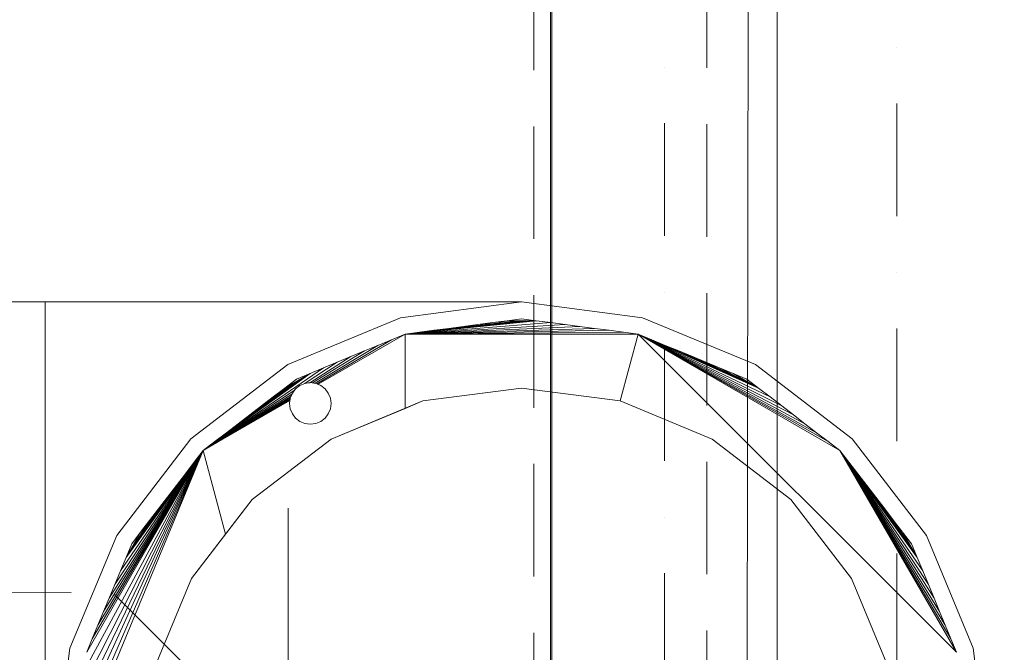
# Model space of a CAD drawing. Header units: metres. Extents: x -2 to 117, y -1 to 84.
# Tile 13 of 186: x 4.409 to 4.978, y 26.704 to 27.07. Entities that reach past the tile are written whole.
import ezdxf

# ---------------------------------------------------------------- set-up
doc = ezdxf.new("R2010")
doc.units = ezdxf.units.M
for name, color, linetype in [('KFP_Wand Aussen', 7, 'Continuous'), ('Neubau_KFP_Bemaßung 1_50', 7, 'Continuous'), ('Neubau_KFP_Dach', 7, 'Continuous'), ('Neubau_KFP_Geländer', 7, 'Continuous'), ('Neubau_KFP_Stahlbau', 7, 'Continuous')]:
    doc.layers.add(name, color=color, linetype=linetype)

# ---------------------------------------------------------------- blocks, each defined once
blk = doc.blocks.new('ITB_1002-ID-43-8-11635-220')
at = {"layer": 'Neubau_KFP_Bemaßung 1_50', "color": 251, "lineweight": 5, "true_color": 0x5a5d5a}
for p, q in [((-60.59766, -34.35567), (-60.59766, -34.20567)), ((-60.49766, -34.45567), (-60.69766, -34.25567))]:
    blk.add_line(p, q, dxfattribs=at)
at = {"layer": 'Neubau_KFP_Dach', "color": 251, "lineweight": 5, "true_color": 0x5a5d5a}
for p, q in [((-60.73787, -34.08639), (-60.88285, -34.08639)), ((-60.46284, -34.08639), (-60.73787, -34.08639)), ((-60.46284, -34.08639), (-60.73787, -34.08639)), ((-60.73787, -34.08639), (-60.73787, -34.62639)), ((-60.46284, -34.08639), (-60.53272, -34.09559)), ((-60.53272, -34.09559), (-60.46284, -34.08639)), ((-60.39296, -34.09559), (-60.46284, -34.08639)), ((-60.53272, -34.09559), (-60.59784, -34.12256)), ((-60.59784, -34.12256), (-60.53272, -34.09559)), ((-60.46284, -34.09619), (-60.47125, -34.0973)), ((-60.46284, -34.09619), (-60.47125, -34.0973)), ((-60.45443, -34.0973), (-60.46284, -34.09619)), ((-60.45443, -34.0973), (-60.46284, -34.09619)), ((-60.32784, -34.12256), (-60.39296, -34.09559)), ((-60.45443, -34.0973), (-60.53013, -34.10505)), ((-60.53013, -34.10505), (-60.45443, -34.0973)), ((-60.44602, -34.09841), (-60.53013, -34.10505)), ((-60.53013, -34.10505), (-60.44602, -34.09841)), ((-60.43761, -34.09951), (-60.53013, -34.10505)), ((-60.53013, -34.10505), (-60.43761, -34.09951)), ((-60.4292, -34.10062), (-60.53013, -34.10505)), ((-60.53013, -34.10505), (-60.4292, -34.10062)), ((-60.42078, -34.10173), (-60.53013, -34.10505)), ((-60.53013, -34.10505), (-60.42078, -34.10173)), ((-60.41237, -34.10284), (-60.53013, -34.10505)), ((-60.53013, -34.10505), (-60.41237, -34.10284)), ((-60.52172, -34.10394), (-60.45443, -34.0973)), ((-60.45443, -34.0973), (-60.52172, -34.10394)), ((-60.51331, -34.10284), (-60.52172, -34.10394)), ((-60.51331, -34.10284), (-60.52172, -34.10394)), ((-60.51331, -34.10284), (-60.45443, -34.0973)), ((-60.45443, -34.0973), (-60.51331, -34.10284)), ((-60.5049, -34.10173), (-60.51331, -34.10284)), ((-60.5049, -34.10173), (-60.51331, -34.10284)), ((-60.5049, -34.10173), (-60.45443, -34.0973)), ((-60.45443, -34.0973), (-60.5049, -34.10173)), ((-60.49649, -34.10062), (-60.5049, -34.10173)), ((-60.49649, -34.10062), (-60.5049, -34.10173)), ((-60.49649, -34.10062), (-60.45443, -34.0973)), ((-60.45443, -34.0973), (-60.49649, -34.10062)), ((-60.48808, -34.09951), (-60.49649, -34.10062)), ((-60.48808, -34.09951), (-60.49649, -34.10062)), ((-60.48808, -34.09951), (-60.45443, -34.0973)), ((-60.45443, -34.0973), (-60.48808, -34.09951)), ((-60.47967, -34.09841), (-60.48808, -34.09951)), ((-60.47967, -34.09841), (-60.48808, -34.09951)), ((-60.47125, -34.0973), (-60.47967, -34.09841)), ((-60.47125, -34.0973), (-60.47967, -34.09841)), ((-60.47967, -34.09841), (-60.45443, -34.0973)), ((-60.45443, -34.0973), (-60.47967, -34.09841)), ((-60.47125, -34.0973), (-60.45443, -34.0973)), ((-60.45443, -34.0973), (-60.47125, -34.0973)), ((-60.44602, -34.09841), (-60.45443, -34.0973)), ((-60.44602, -34.09841), (-60.45443, -34.0973)), ((-60.43761, -34.09951), (-60.44602, -34.09841)), ((-60.43761, -34.09951), (-60.44602, -34.09841)), ((-60.4292, -34.10062), (-60.43761, -34.09951)), ((-60.4292, -34.10062), (-60.43761, -34.09951)), ((-60.42078, -34.10173), (-60.4292, -34.10062)), ((-60.42078, -34.10173), (-60.4292, -34.10062)), ((-60.41237, -34.10284), (-60.42078, -34.10173)), ((-60.41237, -34.10284), (-60.42078, -34.10173)), ((-60.40396, -34.10394), (-60.41237, -34.10284)), ((-60.40396, -34.10394), (-60.41237, -34.10284)), ((-60.53797, -34.1083), (-60.58115, -34.13373)), ((-60.58115, -34.13373), (-60.53797, -34.1083)), ((-60.53013, -34.10505), (-60.58037, -34.13405)), ((-60.58037, -34.13405), (-60.53013, -34.10505)), ((-60.53797, -34.1083), (-60.54581, -34.11154)), ((-60.53797, -34.1083), (-60.54581, -34.11154)), ((-60.53013, -34.10505), (-60.53797, -34.1083)), ((-60.53013, -34.10505), (-60.53797, -34.1083)), ((-60.52172, -34.10394), (-60.53013, -34.10505)), ((-60.40396, -34.10394), (-60.53013, -34.10505)), ((-60.53013, -34.10505), (-60.40396, -34.10394)), ((-60.52172, -34.10394), (-60.53013, -34.10505)), ((-60.39555, -34.10505), (-60.53013, -34.10505)), ((-60.53013, -34.10505), (-60.53013, -34.14798)), ((-60.53013, -34.14798), (-60.53013, -34.10505)), ((-60.53013, -34.10505), (-60.39555, -34.10505)), ((-60.39555, -34.10505), (-60.4059, -34.14369)), ((-60.4059, -34.14369), (-60.39555, -34.10505)), ((-60.39555, -34.10505), (-60.40396, -34.10394)), ((-60.39555, -34.10505), (-60.40396, -34.10394)), ((-60.38771, -34.1083), (-60.39555, -34.10505)), ((-60.39555, -34.10505), (-60.27899, -34.17234)), ((-60.28572, -34.16718), (-60.39555, -34.10505)), ((-60.39555, -34.10505), (-60.2117, -34.2889)), ((-60.27899, -34.17234), (-60.39555, -34.10505)), ((-60.2117, -34.2889), (-60.39555, -34.10505)), ((-60.39555, -34.10505), (-60.28572, -34.16718)), ((-60.29246, -34.16201), (-60.39555, -34.10505)), ((-60.39555, -34.10505), (-60.29246, -34.16201)), ((-60.29919, -34.15685), (-60.39555, -34.10505)), ((-60.39555, -34.10505), (-60.29919, -34.15685)), ((-60.30592, -34.15168), (-60.39555, -34.10505)), ((-60.39555, -34.10505), (-60.30592, -34.15168)), ((-60.31265, -34.14652), (-60.39555, -34.10505)), ((-60.39555, -34.10505), (-60.31265, -34.14652)), ((-60.31938, -34.14135), (-60.39555, -34.10505)), ((-60.39555, -34.10505), (-60.31938, -34.14135)), ((-60.32611, -34.13619), (-60.39555, -34.10505)), ((-60.38771, -34.1083), (-60.39555, -34.10505)), ((-60.39555, -34.10505), (-60.32611, -34.13619)), ((-60.37987, -34.11154), (-60.38771, -34.1083)), ((-60.37987, -34.11154), (-60.38771, -34.1083)), ((-60.38771, -34.1083), (-60.32611, -34.13619)), ((-60.32611, -34.13619), (-60.38771, -34.1083)), ((-60.54581, -34.11154), (-60.58214, -34.13344)), ((-60.58214, -34.13344), (-60.54581, -34.11154)), ((-60.54581, -34.11154), (-60.55365, -34.11479)), ((-60.54581, -34.11154), (-60.55365, -34.11479)), ((-60.37203, -34.11479), (-60.37987, -34.11154)), ((-60.37203, -34.11479), (-60.37987, -34.11154)), ((-60.37987, -34.11154), (-60.32611, -34.13619)), ((-60.32611, -34.13619), (-60.37987, -34.11154)), ((-60.56149, -34.11804), (-60.58515, -34.13312)), ((-60.58515, -34.13312), (-60.56149, -34.11804)), ((-60.55365, -34.11479), (-60.5835, -34.13326)), ((-60.5835, -34.13326), (-60.55365, -34.11479)), ((-60.56149, -34.11804), (-60.56933, -34.12128)), ((-60.56149, -34.11804), (-60.56933, -34.12128)), ((-60.55365, -34.11479), (-60.56149, -34.11804)), ((-60.55365, -34.11479), (-60.56149, -34.11804)), ((-60.3642, -34.11804), (-60.37203, -34.11479)), ((-60.3642, -34.11804), (-60.37203, -34.11479)), ((-60.37203, -34.11479), (-60.32611, -34.13619)), ((-60.32611, -34.13619), (-60.37203, -34.11479)), ((-60.35636, -34.12128), (-60.3642, -34.11804)), ((-60.35636, -34.12128), (-60.3642, -34.11804)), ((-60.3642, -34.11804), (-60.32611, -34.13619)), ((-60.32611, -34.13619), (-60.3642, -34.11804)), ((-60.59784, -34.12256), (-60.65376, -34.16547)), ((-60.65376, -34.16547), (-60.59784, -34.12256)), ((-60.57717, -34.12453), (-60.64669, -34.17234)), ((-60.64669, -34.17234), (-60.57717, -34.12453)), ((-60.58779, -34.13347), (-60.56933, -34.12128)), ((-60.56933, -34.12128), (-60.58779, -34.13347)), ((-60.57717, -34.12453), (-60.585, -34.12778)), ((-60.57717, -34.12453), (-60.585, -34.12778)), ((-60.56933, -34.12128), (-60.57717, -34.12453)), ((-60.56933, -34.12128), (-60.57717, -34.12453)), ((-60.34852, -34.12453), (-60.35636, -34.12128)), ((-60.34852, -34.12453), (-60.35636, -34.12128)), ((-60.35636, -34.12128), (-60.32611, -34.13619)), ((-60.32611, -34.13619), (-60.35636, -34.12128)), ((-60.34068, -34.12778), (-60.34852, -34.12453)), ((-60.34068, -34.12778), (-60.34852, -34.12453)), ((-60.34852, -34.12453), (-60.32611, -34.13619)), ((-60.32611, -34.13619), (-60.34852, -34.12453)), ((-60.27192, -34.16547), (-60.32784, -34.12256)), ((-60.585, -34.12778), (-60.64669, -34.17234)), ((-60.64669, -34.17234), (-60.585, -34.12778)), ((-60.63996, -34.16718), (-60.585, -34.12778)), ((-60.585, -34.12778), (-60.63996, -34.16718)), ((-60.63323, -34.16201), (-60.585, -34.12778)), ((-60.585, -34.12778), (-60.63323, -34.16201)), ((-60.6265, -34.15685), (-60.585, -34.12778)), ((-60.585, -34.12778), (-60.6265, -34.15685)), ((-60.61977, -34.15168), (-60.585, -34.12778)), ((-60.585, -34.12778), (-60.61977, -34.15168)), ((-60.61303, -34.14652), (-60.585, -34.12778)), ((-60.585, -34.12778), (-60.61303, -34.14652)), ((-60.585, -34.12778), (-60.6063, -34.14135)), ((-60.6063, -34.14135), (-60.585, -34.12778)), ((-60.59957, -34.13619), (-60.585, -34.12778)), ((-60.585, -34.12778), (-60.59957, -34.13619)), ((-60.59284, -34.13102), (-60.59957, -34.13619)), ((-60.59284, -34.13102), (-60.59957, -34.13619)), ((-60.585, -34.12778), (-60.59284, -34.13102)), ((-60.585, -34.12778), (-60.59284, -34.13102)), ((-60.33284, -34.13102), (-60.34068, -34.12778)), ((-60.33284, -34.13102), (-60.34068, -34.12778)), ((-60.34068, -34.12778), (-60.32611, -34.13619)), ((-60.32611, -34.13619), (-60.34068, -34.12778)), ((-60.32611, -34.13619), (-60.33284, -34.13102)), ((-60.32611, -34.13619), (-60.33284, -34.13102)), ((-60.59957, -34.13619), (-60.6063, -34.14135)), ((-60.59957, -34.13619), (-60.6063, -34.14135)), ((-60.59333, -34.1366), (-60.59523, -34.13908)), ((-60.59333, -34.1366), (-60.59523, -34.13908)), ((-60.59415, -34.13767), (-60.59333, -34.1366)), ((-60.59084, -34.13469), (-60.59333, -34.1366)), ((-60.59084, -34.13469), (-60.59333, -34.1366)), ((-60.59333, -34.1366), (-60.59084, -34.13469)), ((-60.58795, -34.13349), (-60.59084, -34.13469)), ((-60.58795, -34.13349), (-60.59084, -34.13469)), ((-60.59084, -34.13469), (-60.58795, -34.13349)), ((-60.58484, -34.13308), (-60.58795, -34.13349)), ((-60.58484, -34.13308), (-60.58795, -34.13349)), ((-60.58795, -34.13349), (-60.58779, -34.13347)), ((-60.58779, -34.13347), (-60.58515, -34.13312)), ((-60.58515, -34.13312), (-60.58484, -34.13308)), ((-60.58174, -34.13349), (-60.58484, -34.13308)), ((-60.58174, -34.13349), (-60.58484, -34.13308)), ((-60.58484, -34.13308), (-60.5835, -34.13326)), ((-60.5835, -34.13326), (-60.58214, -34.13344)), ((-60.58214, -34.13344), (-60.58174, -34.13349)), ((-60.57884, -34.13469), (-60.58174, -34.13349)), ((-60.57884, -34.13469), (-60.58174, -34.13349)), ((-60.58174, -34.13349), (-60.58115, -34.13373)), ((-60.58115, -34.13373), (-60.58037, -34.13405)), ((-60.58037, -34.13405), (-60.57884, -34.13469)), ((-60.57636, -34.1366), (-60.57884, -34.13469)), ((-60.57636, -34.1366), (-60.57884, -34.13469)), ((-60.57884, -34.13469), (-60.57636, -34.1366)), ((-60.57445, -34.13908), (-60.57636, -34.1366)), ((-60.57445, -34.13908), (-60.57636, -34.1366)), ((-60.57636, -34.1366), (-60.57445, -34.13908)), ((-60.46284, -34.13619), (-60.51978, -34.14369)), ((-60.46284, -34.13619), (-60.51978, -34.14369)), ((-60.51978, -34.14369), (-60.46284, -34.13619)), ((-60.4059, -34.14369), (-60.46284, -34.13619)), ((-60.4059, -34.14369), (-60.46284, -34.13619)), ((-60.46284, -34.13619), (-60.4059, -34.14369)), ((-60.31938, -34.14135), (-60.32611, -34.13619)), ((-60.31938, -34.14135), (-60.32611, -34.13619)), ((-60.59415, -34.13767), (-60.64669, -34.17234)), ((-60.64669, -34.17234), (-60.59415, -34.13767)), ((-60.5955, -34.13971), (-60.64669, -34.17234)), ((-60.64669, -34.17234), (-60.5955, -34.13971)), ((-60.59603, -34.14101), (-60.64669, -34.17234)), ((-60.64669, -34.17234), (-60.59603, -34.14101)), ((-60.59644, -34.14206), (-60.64669, -34.17234)), ((-60.64669, -34.17234), (-60.59644, -34.14206)), ((-60.6063, -34.14135), (-60.61303, -34.14652)), ((-60.6063, -34.14135), (-60.61303, -34.14652)), ((-60.59643, -34.14198), (-60.59684, -34.14508)), ((-60.59643, -34.14198), (-60.59684, -34.14508)), ((-60.59654, -34.1428), (-60.59644, -34.14206)), ((-60.59644, -34.14206), (-60.59643, -34.14198)), ((-60.59523, -34.13908), (-60.59643, -34.14198)), ((-60.59523, -34.13908), (-60.59643, -34.14198)), ((-60.59643, -34.14198), (-60.59603, -34.14101)), ((-60.59603, -34.14101), (-60.5955, -34.13971)), ((-60.5955, -34.13971), (-60.59523, -34.13908)), ((-60.59523, -34.13908), (-60.59415, -34.13767)), ((-60.57325, -34.14198), (-60.57445, -34.13908)), ((-60.57325, -34.14198), (-60.57445, -34.13908)), ((-60.57445, -34.13908), (-60.57325, -34.14198)), ((-60.57284, -34.14508), (-60.57325, -34.14198)), ((-60.57284, -34.14508), (-60.57325, -34.14198)), ((-60.57325, -34.14198), (-60.57284, -34.14508)), ((-60.31265, -34.14652), (-60.31938, -34.14135)), ((-60.31265, -34.14652), (-60.31938, -34.14135)), ((-60.59654, -34.1428), (-60.64669, -34.17234)), ((-60.64669, -34.17234), (-60.59654, -34.1428)), ((-60.64669, -34.17234), (-60.59663, -34.14344)), ((-60.59663, -34.14344), (-60.64669, -34.17234)), ((-60.61303, -34.14652), (-60.61977, -34.15168)), ((-60.61303, -34.14652), (-60.61977, -34.15168)), ((-60.59684, -34.14508), (-60.59663, -34.14344)), ((-60.59684, -34.14508), (-60.59643, -34.14819)), ((-60.59684, -34.14508), (-60.59643, -34.14819)), ((-60.59643, -34.14819), (-60.59684, -34.14508)), ((-60.59663, -34.14344), (-60.59654, -34.1428)), ((-60.59643, -34.14819), (-60.59523, -34.15108)), ((-60.59643, -34.14819), (-60.59523, -34.15108)), ((-60.59523, -34.15108), (-60.59643, -34.14819)), ((-60.57445, -34.15108), (-60.57325, -34.14819)), ((-60.57445, -34.15108), (-60.57325, -34.14819)), ((-60.57325, -34.14819), (-60.57445, -34.15108)), ((-60.57325, -34.14819), (-60.57284, -34.14508)), ((-60.57325, -34.14819), (-60.57284, -34.14508)), ((-60.57284, -34.14508), (-60.57325, -34.14819)), ((-60.51978, -34.14369), (-60.57284, -34.16567)), ((-60.51978, -34.14369), (-60.57284, -34.16567)), ((-60.57284, -34.16567), (-60.53013, -34.14798)), ((-60.53013, -34.14798), (-60.51978, -34.14369)), ((-60.35284, -34.16567), (-60.4059, -34.14369)), ((-60.35284, -34.16567), (-60.4059, -34.14369)), ((-60.4059, -34.14369), (-60.35284, -34.16567)), ((-60.30592, -34.15168), (-60.31265, -34.14652)), ((-60.30592, -34.15168), (-60.31265, -34.14652)), ((-60.61977, -34.15168), (-60.6265, -34.15685)), ((-60.61977, -34.15168), (-60.6265, -34.15685)), ((-60.59523, -34.15108), (-60.59333, -34.15357)), ((-60.59523, -34.15108), (-60.59333, -34.15357)), ((-60.59333, -34.15357), (-60.59523, -34.15108)), ((-60.59333, -34.15357), (-60.59084, -34.15547)), ((-60.59333, -34.15357), (-60.59084, -34.15547)), ((-60.59084, -34.15547), (-60.59333, -34.15357)), ((-60.57884, -34.15547), (-60.57636, -34.15357)), ((-60.57884, -34.15547), (-60.57636, -34.15357)), ((-60.57636, -34.15357), (-60.57884, -34.15547)), ((-60.57636, -34.15357), (-60.57445, -34.15108)), ((-60.57636, -34.15357), (-60.57445, -34.15108)), ((-60.57445, -34.15108), (-60.57636, -34.15357)), ((-60.29919, -34.15685), (-60.30592, -34.15168)), ((-60.29919, -34.15685), (-60.30592, -34.15168)), ((-60.6265, -34.15685), (-60.63323, -34.16201)), ((-60.6265, -34.15685), (-60.63323, -34.16201)), ((-60.59084, -34.15547), (-60.58795, -34.15667)), ((-60.59084, -34.15547), (-60.58795, -34.15667)), ((-60.58795, -34.15667), (-60.59084, -34.15547)), ((-60.58795, -34.15667), (-60.58484, -34.15708)), ((-60.58795, -34.15667), (-60.58484, -34.15708)), ((-60.58484, -34.15708), (-60.58795, -34.15667)), ((-60.58484, -34.15708), (-60.58174, -34.15667)), ((-60.58484, -34.15708), (-60.58174, -34.15667)), ((-60.58174, -34.15667), (-60.58484, -34.15708)), ((-60.58174, -34.15667), (-60.57884, -34.15547)), ((-60.58174, -34.15667), (-60.57884, -34.15547)), ((-60.57884, -34.15547), (-60.58174, -34.15667)), ((-60.29246, -34.16201), (-60.29919, -34.15685)), ((-60.29246, -34.16201), (-60.29919, -34.15685)), ((-60.65376, -34.16547), (-60.69667, -34.22139)), ((-60.69667, -34.22139), (-60.65376, -34.16547)), ((-60.63323, -34.16201), (-60.63996, -34.16718)), ((-60.63323, -34.16201), (-60.63996, -34.16718)), ((-60.28572, -34.16718), (-60.29246, -34.16201)), ((-60.28572, -34.16718), (-60.29246, -34.16201)), ((-60.22901, -34.22139), (-60.27192, -34.16547)), ((-60.63996, -34.16718), (-60.64669, -34.17234)), ((-60.63996, -34.16718), (-60.64669, -34.17234)), ((-60.57284, -34.16567), (-60.61841, -34.20063)), ((-60.57284, -34.16567), (-60.61841, -34.20063)), ((-60.61841, -34.20063), (-60.57284, -34.16567)), ((-60.30728, -34.20063), (-60.35284, -34.16567)), ((-60.30728, -34.20063), (-60.35284, -34.16567)), ((-60.35284, -34.16567), (-60.30728, -34.20063)), ((-60.27899, -34.17234), (-60.28572, -34.16718)), ((-60.27899, -34.17234), (-60.28572, -34.16718)), ((-60.64669, -34.17234), (-60.72284, -34.35619)), ((-60.72284, -34.35619), (-60.64669, -34.17234)), ((-60.72122, -34.34389), (-60.64669, -34.17234)), ((-60.64669, -34.17234), (-60.72122, -34.34389)), ((-60.7196, -34.33159), (-60.64669, -34.17234)), ((-60.64669, -34.17234), (-60.7196, -34.33159)), ((-60.7182, -34.32092), (-60.64669, -34.17234)), ((-60.64669, -34.17234), (-60.7182, -34.32092)), ((-60.71679, -34.31025), (-60.64669, -34.17234)), ((-60.64669, -34.17234), (-60.71679, -34.31025)), ((-60.71539, -34.29957), (-60.64669, -34.17234)), ((-60.64669, -34.17234), (-60.71539, -34.29957)), ((-60.64669, -34.17234), (-60.71398, -34.2889)), ((-60.71398, -34.2889), (-60.64669, -34.17234)), ((-60.71074, -34.28106), (-60.64669, -34.17234)), ((-60.64669, -34.17234), (-60.71074, -34.28106)), ((-60.70749, -34.27322), (-60.64669, -34.17234)), ((-60.64669, -34.17234), (-60.70749, -34.27322)), ((-60.70424, -34.26538), (-60.64669, -34.17234)), ((-60.64669, -34.17234), (-60.70424, -34.26538)), ((-60.701, -34.25754), (-60.64669, -34.17234)), ((-60.64669, -34.17234), (-60.701, -34.25754)), ((-60.69775, -34.24971), (-60.64669, -34.17234)), ((-60.64669, -34.17234), (-60.69775, -34.24971)), ((-60.6945, -34.24187), (-60.64669, -34.17234)), ((-60.64669, -34.17234), (-60.6945, -34.24187)), ((-60.69126, -34.23403), (-60.64669, -34.17234)), ((-60.64669, -34.17234), (-60.69126, -34.23403)), ((-60.64669, -34.17234), (-60.65185, -34.17907)), ((-60.64669, -34.17234), (-60.65185, -34.17907)), ((-60.63375, -34.22063), (-60.64669, -34.17234)), ((-60.64669, -34.17234), (-60.63375, -34.22063)), ((-60.27383, -34.17907), (-60.27899, -34.17234)), ((-60.2117, -34.2889), (-60.27899, -34.17234)), ((-60.27899, -34.17234), (-60.2117, -34.2889)), ((-60.21495, -34.28106), (-60.27899, -34.17234)), ((-60.27899, -34.17234), (-60.21495, -34.28106)), ((-60.21819, -34.27322), (-60.27899, -34.17234)), ((-60.27899, -34.17234), (-60.21819, -34.27322)), ((-60.22144, -34.26538), (-60.27899, -34.17234)), ((-60.27899, -34.17234), (-60.22144, -34.26538)), ((-60.22469, -34.25754), (-60.27899, -34.17234)), ((-60.27899, -34.17234), (-60.22469, -34.25754)), ((-60.22793, -34.24971), (-60.27899, -34.17234)), ((-60.27899, -34.17234), (-60.22793, -34.24971)), ((-60.23118, -34.24187), (-60.27899, -34.17234)), ((-60.27899, -34.17234), (-60.23118, -34.24187)), ((-60.23443, -34.23403), (-60.27899, -34.17234)), ((-60.27383, -34.17907), (-60.27899, -34.17234)), ((-60.27899, -34.17234), (-60.23443, -34.23403)), ((-60.65185, -34.17907), (-60.69126, -34.23403)), ((-60.69126, -34.23403), (-60.65185, -34.17907)), ((-60.65185, -34.17907), (-60.65702, -34.18581)), ((-60.65185, -34.17907), (-60.65702, -34.18581)), ((-60.26866, -34.18581), (-60.27383, -34.17907)), ((-60.26866, -34.18581), (-60.27383, -34.17907)), ((-60.27383, -34.17907), (-60.23443, -34.23403)), ((-60.23443, -34.23403), (-60.27383, -34.17907)), ((-60.65702, -34.18581), (-60.69126, -34.23403)), ((-60.69126, -34.23403), (-60.65702, -34.18581)), ((-60.65702, -34.18581), (-60.66218, -34.19254)), ((-60.65702, -34.18581), (-60.66218, -34.19254)), ((-60.2635, -34.19254), (-60.26866, -34.18581)), ((-60.2635, -34.19254), (-60.26866, -34.18581)), ((-60.26866, -34.18581), (-60.23443, -34.23403)), ((-60.23443, -34.23403), (-60.26866, -34.18581)), ((-60.66218, -34.19254), (-60.69126, -34.23403)), ((-60.69126, -34.23403), (-60.66218, -34.19254)), ((-60.66218, -34.19254), (-60.66735, -34.19927)), ((-60.66218, -34.19254), (-60.66735, -34.19927)), ((-60.25833, -34.19927), (-60.2635, -34.19254)), ((-60.25833, -34.19927), (-60.2635, -34.19254)), ((-60.2635, -34.19254), (-60.23443, -34.23403)), ((-60.23443, -34.23403), (-60.2635, -34.19254)), ((-60.66735, -34.19927), (-60.69126, -34.23403)), ((-60.69126, -34.23403), (-60.66735, -34.19927)), ((-60.66735, -34.19927), (-60.67251, -34.206)), ((-60.66735, -34.19927), (-60.67251, -34.206)), ((-60.25317, -34.206), (-60.25833, -34.19927)), ((-60.25317, -34.206), (-60.25833, -34.19927)), ((-60.25833, -34.19927), (-60.23443, -34.23403)), ((-60.23443, -34.23403), (-60.25833, -34.19927)), ((-60.61841, -34.20063), (-60.65337, -34.24619)), ((-60.61841, -34.20063), (-60.65337, -34.24619)), ((-60.63375, -34.22063), (-60.61841, -34.20063)), ((-60.27232, -34.24619), (-60.30728, -34.20063)), ((-60.27232, -34.24619), (-60.30728, -34.20063)), ((-60.30728, -34.20063), (-60.27232, -34.24619)), ((-60.67251, -34.206), (-60.69126, -34.23403)), ((-60.69126, -34.23403), (-60.67251, -34.206)), ((-60.67251, -34.206), (-60.67768, -34.21273)), ((-60.67251, -34.206), (-60.67768, -34.21273)), ((-60.248, -34.21273), (-60.25317, -34.206)), ((-60.248, -34.21273), (-60.25317, -34.206)), ((-60.25317, -34.206), (-60.23443, -34.23403)), ((-60.23443, -34.23403), (-60.25317, -34.206)), ((-60.67768, -34.21273), (-60.69126, -34.23403)), ((-60.69126, -34.23403), (-60.67768, -34.21273)), ((-60.67768, -34.21273), (-60.68284, -34.21946)), ((-60.67768, -34.21273), (-60.68284, -34.21946)), ((-60.24284, -34.21946), (-60.248, -34.21273)), ((-60.24284, -34.21946), (-60.248, -34.21273)), ((-60.248, -34.21273), (-60.23443, -34.23403)), ((-60.23443, -34.23403), (-60.248, -34.21273)), ((-60.69667, -34.22139), (-60.72364, -34.28651)), ((-60.72364, -34.28651), (-60.69667, -34.22139)), ((-60.68284, -34.21946), (-60.69126, -34.23403)), ((-60.69126, -34.23403), (-60.68284, -34.21946)), ((-60.68284, -34.21946), (-60.68801, -34.22619)), ((-60.68284, -34.21946), (-60.68801, -34.22619)), ((-60.65337, -34.24619), (-60.63375, -34.22063)), ((-60.23768, -34.22619), (-60.24284, -34.21946)), ((-60.23768, -34.22619), (-60.24284, -34.21946)), ((-60.24284, -34.21946), (-60.23443, -34.23403)), ((-60.23443, -34.23403), (-60.24284, -34.21946)), ((-60.20204, -34.28651), (-60.22901, -34.22139)), ((-60.68801, -34.22619), (-60.69126, -34.23403)), ((-60.68801, -34.22619), (-60.69126, -34.23403)), ((-60.23443, -34.23403), (-60.23768, -34.22619)), ((-60.23443, -34.23403), (-60.23768, -34.22619)), ((-60.69126, -34.23403), (-60.6945, -34.24187)), ((-60.69126, -34.23403), (-60.6945, -34.24187)), ((-60.23118, -34.24187), (-60.23443, -34.23403)), ((-60.23118, -34.24187), (-60.23443, -34.23403)), ((-60.6945, -34.24187), (-60.69775, -34.24971)), ((-60.6945, -34.24187), (-60.69775, -34.24971)), ((-60.22793, -34.24971), (-60.23118, -34.24187)), ((-60.22793, -34.24971), (-60.23118, -34.24187)), ((-60.69775, -34.24971), (-60.701, -34.25754)), ((-60.69775, -34.24971), (-60.701, -34.25754)), ((-60.65337, -34.24619), (-60.67535, -34.29925)), ((-60.65337, -34.24619), (-60.67535, -34.29925)), ((-60.67535, -34.29925), (-60.65337, -34.24619)), ((-60.25034, -34.29925), (-60.27232, -34.24619)), ((-60.25034, -34.29925), (-60.27232, -34.24619)), ((-60.27232, -34.24619), (-60.25034, -34.29925)), ((-60.22469, -34.25754), (-60.22793, -34.24971)), ((-60.22469, -34.25754), (-60.22793, -34.24971)), ((-60.7229, -34.25439), (-61.39013, -34.25526)), ((-61.38806, -34.25526), (-60.7229, -34.25439)), ((-60.701, -34.25754), (-60.70424, -34.26538)), ((-60.701, -34.25754), (-60.70424, -34.26538)), ((-60.22144, -34.26538), (-60.22469, -34.25754)), ((-60.22144, -34.26538), (-60.22469, -34.25754)), ((-60.70424, -34.26538), (-60.70749, -34.27322)), ((-60.70424, -34.26538), (-60.70749, -34.27322)), ((-60.21819, -34.27322), (-60.22144, -34.26538)), ((-60.21819, -34.27322), (-60.22144, -34.26538)), ((-60.70749, -34.27322), (-60.71074, -34.28106)), ((-60.70749, -34.27322), (-60.71074, -34.28106)), ((-60.21495, -34.28106), (-60.21819, -34.27322)), ((-60.21495, -34.28106), (-60.21819, -34.27322)), ((-60.71074, -34.28106), (-60.71398, -34.2889)), ((-60.71074, -34.28106), (-60.71398, -34.2889)), ((-60.2117, -34.2889), (-60.21495, -34.28106)), ((-60.2117, -34.2889), (-60.21495, -34.28106)), ((-60.72364, -34.28651), (-60.73284, -34.35639)), ((-60.73284, -34.35639), (-60.72364, -34.28651)), ((-60.19284, -34.35639), (-60.20204, -34.28651))]:
    blk.add_line(p, q, dxfattribs=at)
at = {"layer": 'Neubau_KFP_Geländer', "color": 251, "lineweight": 5, "true_color": 0x5a5d5a}
for p, q in [((-60.35586, -33.9513), (-60.35587, -33.8863)), ((-60.45587, -33.88756), (-60.45586, -33.95256)), ((-60.45586, -33.98506), (-60.45586, -34.05006)), ((-60.35586, -34.0488), (-60.35586, -33.9838)), ((-60.45586, -34.08256), (-60.45585, -34.14756)), ((-60.35585, -34.1463), (-60.35586, -34.0813)), ((-60.45585, -34.18006), (-60.45584, -34.24506)), ((-60.35584, -34.2438), (-60.35585, -34.1788)), ((-60.45584, -34.27756), (-60.45584, -34.34256)), ((-60.35584, -34.3413), (-60.35584, -34.2763))]:
    blk.add_line(p, q, dxfattribs=at)
at = {"layer": 'Neubau_KFP_Stahlbau', "color": 251, "lineweight": 5, "true_color": 0x5a5d5a}
for p, q in [((-60.4461, -33.28934), (-60.4461, -41.17242)), ((-60.44534, -33.49576), (-60.44534, -41.45242)), ((-60.31534, -41.45242), (-60.31534, -33.49576)), ((-60.2461, -33.93934), (-60.2461, -33.93934)), ((-60.38034, -33.95076), (-60.38034, -33.95076)), ((-60.2461, -34.03684), (-60.2461, -33.97184)), ((-60.38034, -34.04826), (-60.38034, -33.98326)), ((-60.2461, -34.06934), (-60.2461, -34.06934)), ((-60.38034, -34.08076), (-60.38034, -34.08076)), ((-60.2461, -34.16684), (-60.2461, -34.10184)), ((-60.38034, -34.17826), (-60.38034, -34.11326)), ((-60.2461, -34.19934), (-60.2461, -34.19934)), ((-60.38034, -34.21076), (-60.38034, -34.21076)), ((-60.2461, -34.29684), (-60.2461, -34.23184)), ((-60.38034, -34.30826), (-60.38034, -34.24326))]:
    blk.add_line(p, q, dxfattribs=at)
blk.add_lwpolyline([(-60.33715, -37.47627), (-58.51534, -37.4789), (-58.51534, -41.37441), (-46.34157, -41.35861), (-46.34156, -36.06548), (-43.83188, -36.06549), (-43.82625, -33.77251), (-41.6561, -33.75222), (-41.65461, -33.87926), (-39.6261, -33.87222), (-39.62614, -31.6321), (-44.30121, -31.64041), (-44.30005, -27.85115), (-51.02654, -27.84223), (-51.02647, -38.5365), (-56.63047, -38.5365), (-56.61531, -25.40577), (-60.31967, -25.4015), (-60.33715, -37.47627)], dxfattribs=at)

msp = doc.modelspace()

# ---------------------------------------------------------------- block references
at = {"layer": 'KFP_Wand Aussen', "color": 251, "lineweight": 5, "true_color": 0x5a5d5a}
msp.add_blockref('ITB_1002-ID-43-8-11635-220', (65.16215, 60.99331), dxfattribs=at)

doc.saveas('drawing.dxf')
